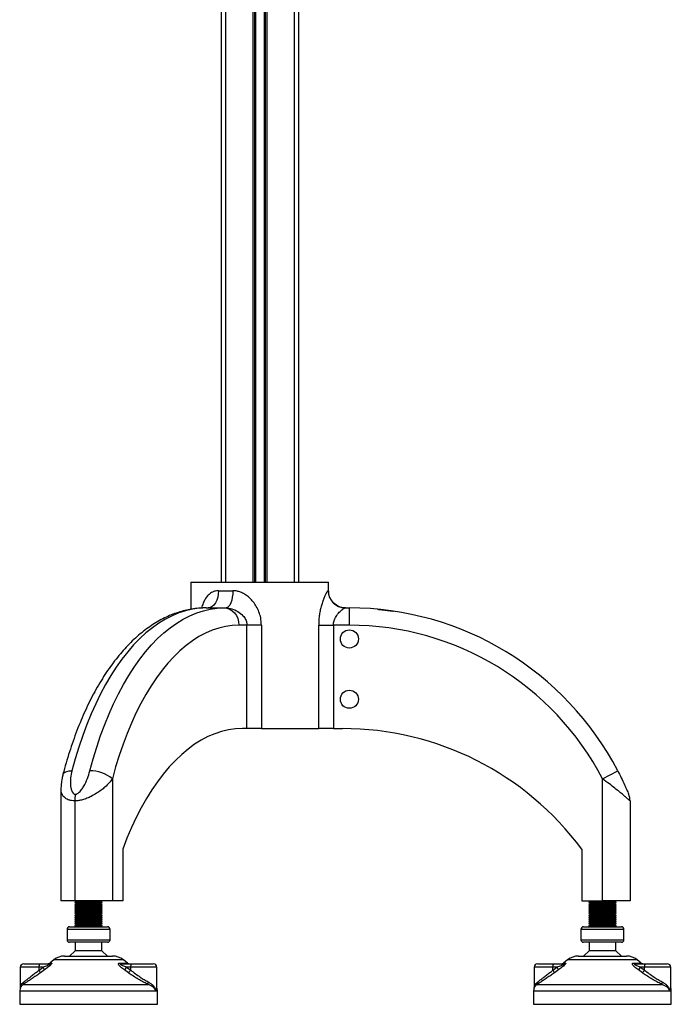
# Model space of a CAD drawing. Header units: millimetres. Extents: x 0 to 420, y 0 to 297.
# Tile 21 of 26: x 272 to 291, y 193 to 222. Entities that reach past the tile are written whole.
import ezdxf

# ---------------------------------------------------------------- set-up
doc = ezdxf.new("R2010")
doc.units = ezdxf.units.MM

msp = doc.modelspace()

# ---------------------------------------------------------------- linework, layer by layer
at = {"color": 7, "linetype": 'Continuous', "lineweight": 25}
for p, q in [((278.27843, 232.94479), (278.27843, 205.19479)), ((279.07093, 232.94479), (279.07093, 205.19479)), ((279.12513, 232.94479), (279.12513, 205.19479)), ((279.15383, 232.94479), (279.15383, 205.19479)), ((279.40302, 232.94479), (279.40302, 205.19479)), ((279.43173, 232.94479), (279.43173, 205.19479)), ((279.48593, 232.94479), (279.48593, 205.19479)), ((280.27843, 232.94479), (280.27843, 205.19479)), ((278.15343, 229.60789), (278.15343, 205.19479)), ((280.40343, 229.60789), (280.40343, 205.19479)), ((277.27843, 205.19479), (277.27843, 204.40513)), ((277.27843, 205.19479), (281.27452, 205.19479)), ((281.27452, 204.94479), (281.27452, 205.19479)), ((278.07781, 204.94479), (278.4935, 204.94479)), ((281.26398, 204.94479), (281.27452, 204.94479)), ((277.71862, 204.44479), (278.23824, 204.44479)), ((278.23824, 204.44479), (278.29727, 204.44479)), ((281.76036, 204.44479), (281.87843, 204.44479)), ((281.87843, 203.94479), (281.87843, 204.44479)), ((278.90354, 203.94479), (278.67125, 203.94479)), ((278.90354, 200.94479), (278.90354, 203.94479)), ((279.32493, 203.94479), (278.90354, 203.94479)), ((279.32493, 203.94479), (279.32493, 200.94479)), ((280.98676, 200.94479), (280.98676, 203.94479)), ((280.98676, 203.94479), (281.41384, 203.94479)), ((281.41384, 203.94479), (281.41384, 200.94479)), ((281.87843, 203.94479), (281.41384, 203.94479)), ((278.90354, 200.94479), (278.77125, 200.94479)), ((279.32493, 200.94479), (278.90354, 200.94479)), ((279.32493, 200.94479), (280.98676, 200.94479)), ((281.41384, 200.94479), (280.98676, 200.94479)), ((281.41384, 200.94479), (281.67843, 200.94479)), ((289.22843, 199.48721), (289.67182, 199.7183)), ((274.99625, 199.48721), (274.99625, 195.94479)), ((289.22843, 195.94479), (289.22843, 199.48721)), ((273.50343, 199.18556), (273.50343, 195.94479)), ((273.90343, 198.84625), (273.90343, 195.94479)), ((290.02843, 198.84625), (290.02843, 195.94479)), ((275.29625, 197.44479), (275.29625, 195.94479)), ((288.62843, 197.44479), (288.62843, 195.94479)), ((273.90343, 195.94479), (273.50343, 195.94479)), ((273.90343, 195.94479), (273.97212, 195.91979)), ((274.99625, 195.94479), (273.90343, 195.94479)), ((273.97212, 195.91979), (273.90343, 195.89479)), ((273.90343, 195.89479), (273.90343, 195.88479)), ((273.90343, 195.89479), (274.23754, 195.89479)), ((273.90343, 195.88479), (273.97212, 195.85979)), ((273.90343, 195.88479), (274.23754, 195.88479)), ((273.97212, 195.85979), (273.90343, 195.83479)), ((273.90343, 195.83479), (273.90343, 195.82479)), ((273.90343, 195.83479), (274.23754, 195.83479)), ((273.90343, 195.82479), (273.97212, 195.79979)), ((273.90343, 195.82479), (274.23754, 195.82479)), ((273.97212, 195.79979), (273.90343, 195.77479)), ((273.90343, 195.77479), (273.90343, 195.76479)), ((273.90343, 195.77479), (274.23754, 195.77479)), ((273.90343, 195.76479), (273.97212, 195.73979)), ((273.90343, 195.76479), (274.23754, 195.76479)), ((273.97212, 195.73979), (273.90343, 195.71479)), ((273.90343, 195.71479), (273.90343, 195.70479)), ((273.90343, 195.71479), (274.23754, 195.71479)), ((273.90343, 195.70479), (273.97212, 195.67979)), ((273.90343, 195.70479), (274.23754, 195.70479)), ((273.97212, 195.91979), (274.24886, 195.91979)), ((273.97212, 195.85979), (274.24886, 195.85979)), ((273.97212, 195.79979), (274.24886, 195.79979)), ((273.97212, 195.73979), (274.24886, 195.73979)), ((274.23754, 195.89479), (274.70343, 195.89479)), ((274.23754, 195.88479), (274.70343, 195.88479)), ((274.23754, 195.83479), (274.70343, 195.83479)), ((274.23754, 195.82479), (274.70343, 195.82479)), ((274.23754, 195.77479), (274.70343, 195.77479)), ((274.23754, 195.76479), (274.70343, 195.76479)), ((274.23754, 195.71479), (274.70343, 195.71479)), ((274.23754, 195.70479), (274.70343, 195.70479)), ((274.24886, 195.91979), (274.63474, 195.91979)), ((274.24886, 195.85979), (274.63474, 195.85979)), ((274.24886, 195.79979), (274.63474, 195.79979)), ((274.24886, 195.73979), (274.63474, 195.73979)), ((274.63474, 195.91979), (274.70343, 195.94479)), ((274.70343, 195.89479), (274.63474, 195.91979)), ((274.63474, 195.85979), (274.70343, 195.88479)), ((274.70343, 195.83479), (274.63474, 195.85979)), ((274.63474, 195.79979), (274.70343, 195.82479)), ((274.70343, 195.77479), (274.63474, 195.79979)), ((274.63474, 195.73979), (274.70343, 195.76479)), ((274.70343, 195.71479), (274.63474, 195.73979)), ((274.63474, 195.67979), (274.70343, 195.70479)), ((274.70343, 195.88479), (274.70343, 195.89479)), ((274.70343, 195.82479), (274.70343, 195.83479)), ((274.70343, 195.76479), (274.70343, 195.77479)), ((274.70343, 195.70479), (274.70343, 195.71479)), ((275.29625, 195.94479), (274.99625, 195.94479)), ((288.62843, 195.94479), (289.22843, 195.94479)), ((288.82843, 195.94479), (288.89712, 195.91979)), ((288.89712, 195.91979), (288.82843, 195.89479)), ((288.82843, 195.89479), (288.82843, 195.88479)), ((288.82843, 195.89479), (289.16254, 195.89479)), ((288.82843, 195.88479), (288.89712, 195.85979)), ((288.82843, 195.88479), (289.16254, 195.88479)), ((288.89712, 195.85979), (288.82843, 195.83479)), ((288.82843, 195.83479), (288.82843, 195.82479)), ((288.82843, 195.83479), (289.16254, 195.83479)), ((288.82843, 195.82479), (288.89712, 195.79979)), ((288.82843, 195.82479), (289.16254, 195.82479)), ((288.89712, 195.79979), (288.82843, 195.77479)), ((288.82843, 195.77479), (288.82843, 195.76479)), ((288.82843, 195.77479), (289.16254, 195.77479)), ((288.82843, 195.76479), (288.89712, 195.73979)), ((288.82843, 195.76479), (289.16254, 195.76479)), ((288.89712, 195.73979), (288.82843, 195.71479)), ((288.82843, 195.71479), (288.82843, 195.70479)), ((288.82843, 195.71479), (289.16254, 195.71479)), ((288.82843, 195.70479), (288.89712, 195.67979)), ((288.82843, 195.70479), (289.16254, 195.70479)), ((288.89712, 195.91979), (289.17386, 195.91979)), ((288.89712, 195.85979), (289.17386, 195.85979)), ((288.89712, 195.79979), (289.17386, 195.79979)), ((288.89712, 195.73979), (289.17386, 195.73979)), ((289.16254, 195.89479), (289.62843, 195.89479)), ((289.16254, 195.88479), (289.62843, 195.88479)), ((289.16254, 195.83479), (289.62843, 195.83479)), ((289.16254, 195.82479), (289.62843, 195.82479)), ((289.16254, 195.77479), (289.62843, 195.77479)), ((289.16254, 195.76479), (289.62843, 195.76479)), ((289.16254, 195.71479), (289.62843, 195.71479)), ((289.16254, 195.70479), (289.62843, 195.70479)), ((289.17386, 195.91979), (289.55974, 195.91979)), ((289.17386, 195.85979), (289.55974, 195.85979)), ((289.17386, 195.79979), (289.55974, 195.79979)), ((289.17386, 195.73979), (289.55974, 195.73979)), ((290.02843, 195.94479), (289.22843, 195.94479)), ((289.55974, 195.91979), (289.62843, 195.94479)), ((289.62843, 195.89479), (289.55974, 195.91979)), ((289.55974, 195.85979), (289.62843, 195.88479)), ((289.62843, 195.83479), (289.55974, 195.85979)), ((289.55974, 195.79979), (289.62843, 195.82479)), ((289.62843, 195.77479), (289.55974, 195.79979)), ((289.55974, 195.73979), (289.62843, 195.76479)), ((289.62843, 195.71479), (289.55974, 195.73979)), ((289.55974, 195.67979), (289.62843, 195.70479)), ((289.62843, 195.88479), (289.62843, 195.89479)), ((289.62843, 195.82479), (289.62843, 195.83479)), ((289.62843, 195.76479), (289.62843, 195.77479)), ((289.62843, 195.70479), (289.62843, 195.71479)), ((273.97212, 195.67979), (273.90343, 195.65479)), ((273.90343, 195.65479), (273.90343, 195.64479)), ((273.90343, 195.65479), (274.23754, 195.65479)), ((273.90343, 195.64479), (273.97212, 195.61979)), ((273.90343, 195.64479), (274.23754, 195.64479)), ((273.97212, 195.61979), (273.90343, 195.59479)), ((273.90343, 195.59479), (273.90343, 195.58479)), ((273.90343, 195.59479), (274.23754, 195.59479)), ((273.90343, 195.58479), (273.97212, 195.55979)), ((273.90343, 195.58479), (274.23754, 195.58479)), ((273.97212, 195.55979), (273.90343, 195.53479)), ((273.90343, 195.53479), (273.90343, 195.52479)), ((273.90343, 195.53479), (274.23754, 195.53479)), ((273.90343, 195.52479), (273.97212, 195.49979)), ((273.90343, 195.52479), (274.23754, 195.52479)), ((273.97212, 195.49979), (273.90343, 195.47479)), ((273.90343, 195.47479), (273.90343, 195.46479)), ((273.90343, 195.47479), (274.23754, 195.47479)), ((273.90343, 195.46479), (273.97212, 195.43979)), ((273.90343, 195.46479), (274.23754, 195.46479)), ((273.97212, 195.43979), (273.90343, 195.41479)), ((273.90343, 195.41479), (273.90343, 195.40479)), ((273.90343, 195.41479), (274.23754, 195.41479)), ((273.90343, 195.40479), (273.97212, 195.37979)), ((273.90343, 195.40479), (274.23754, 195.40479)), ((273.97212, 195.67979), (274.24886, 195.67979)), ((273.97212, 195.61979), (274.24886, 195.61979)), ((273.97212, 195.55979), (274.24886, 195.55979)), ((273.97212, 195.49979), (274.24886, 195.49979)), ((273.97212, 195.43979), (274.24886, 195.43979)), ((274.23754, 195.65479), (274.70343, 195.65479)), ((274.23754, 195.64479), (274.70343, 195.64479)), ((274.23754, 195.59479), (274.70343, 195.59479)), ((274.23754, 195.58479), (274.70343, 195.58479)), ((274.23754, 195.53479), (274.70343, 195.53479)), ((274.23754, 195.52479), (274.70343, 195.52479)), ((274.23754, 195.47479), (274.70343, 195.47479)), ((274.23754, 195.46479), (274.70343, 195.46479)), ((274.23754, 195.41479), (274.70343, 195.41479)), ((274.23754, 195.40479), (274.70343, 195.40479)), ((274.24886, 195.67979), (274.63474, 195.67979)), ((274.24886, 195.61979), (274.63474, 195.61979)), ((274.24886, 195.55979), (274.63474, 195.55979)), ((274.24886, 195.49979), (274.63474, 195.49979)), ((274.24886, 195.43979), (274.63474, 195.43979)), ((274.70343, 195.65479), (274.63474, 195.67979)), ((274.63474, 195.61979), (274.70343, 195.64479)), ((274.70343, 195.59479), (274.63474, 195.61979)), ((274.63474, 195.55979), (274.70343, 195.58479)), ((274.70343, 195.53479), (274.63474, 195.55979)), ((274.63474, 195.49979), (274.70343, 195.52479)), ((274.70343, 195.47479), (274.63474, 195.49979)), ((274.63474, 195.43979), (274.70343, 195.46479)), ((274.70343, 195.41479), (274.63474, 195.43979)), ((274.63474, 195.37979), (274.70343, 195.40479)), ((274.70343, 195.64479), (274.70343, 195.65479)), ((274.70343, 195.58479), (274.70343, 195.59479)), ((274.70343, 195.52479), (274.70343, 195.53479)), ((274.70343, 195.46479), (274.70343, 195.47479)), ((274.70343, 195.40479), (274.70343, 195.41479)), ((288.89712, 195.67979), (288.82843, 195.65479)), ((288.82843, 195.65479), (288.82843, 195.64479)), ((288.82843, 195.65479), (289.16254, 195.65479)), ((288.82843, 195.64479), (288.89712, 195.61979)), ((288.82843, 195.64479), (289.16254, 195.64479)), ((288.89712, 195.61979), (288.82843, 195.59479)), ((288.82843, 195.59479), (288.82843, 195.58479)), ((288.82843, 195.59479), (289.16254, 195.59479)), ((288.82843, 195.58479), (288.89712, 195.55979)), ((288.82843, 195.58479), (289.16254, 195.58479)), ((288.89712, 195.55979), (288.82843, 195.53479)), ((288.82843, 195.53479), (288.82843, 195.52479)), ((288.82843, 195.53479), (289.16254, 195.53479)), ((288.82843, 195.52479), (288.89712, 195.49979)), ((288.82843, 195.52479), (289.16254, 195.52479)), ((288.89712, 195.49979), (288.82843, 195.47479)), ((288.82843, 195.47479), (288.82843, 195.46479)), ((288.82843, 195.47479), (289.16254, 195.47479)), ((288.82843, 195.46479), (288.89712, 195.43979)), ((288.82843, 195.46479), (289.16254, 195.46479)), ((288.89712, 195.43979), (288.82843, 195.41479)), ((288.82843, 195.41479), (288.82843, 195.40479)), ((288.82843, 195.41479), (289.16254, 195.41479)), ((288.82843, 195.40479), (288.89712, 195.37979)), ((288.82843, 195.40479), (289.16254, 195.40479)), ((288.89712, 195.67979), (289.17386, 195.67979)), ((288.89712, 195.61979), (289.17386, 195.61979)), ((288.89712, 195.55979), (289.17386, 195.55979)), ((288.89712, 195.49979), (289.17386, 195.49979)), ((288.89712, 195.43979), (289.17386, 195.43979)), ((289.16254, 195.65479), (289.62843, 195.65479)), ((289.16254, 195.64479), (289.62843, 195.64479)), ((289.16254, 195.59479), (289.62843, 195.59479)), ((289.16254, 195.58479), (289.62843, 195.58479)), ((289.16254, 195.53479), (289.62843, 195.53479)), ((289.16254, 195.52479), (289.62843, 195.52479)), ((289.16254, 195.47479), (289.62843, 195.47479)), ((289.16254, 195.46479), (289.62843, 195.46479)), ((289.16254, 195.41479), (289.62843, 195.41479)), ((289.16254, 195.40479), (289.62843, 195.40479)), ((289.17386, 195.67979), (289.55974, 195.67979)), ((289.17386, 195.61979), (289.55974, 195.61979)), ((289.17386, 195.55979), (289.55974, 195.55979)), ((289.17386, 195.49979), (289.55974, 195.49979)), ((289.17386, 195.43979), (289.55974, 195.43979)), ((289.62843, 195.65479), (289.55974, 195.67979)), ((289.55974, 195.61979), (289.62843, 195.64479)), ((289.62843, 195.59479), (289.55974, 195.61979)), ((289.55974, 195.55979), (289.62843, 195.58479)), ((289.62843, 195.53479), (289.55974, 195.55979)), ((289.55974, 195.49979), (289.62843, 195.52479)), ((289.62843, 195.47479), (289.55974, 195.49979)), ((289.55974, 195.43979), (289.62843, 195.46479)), ((289.62843, 195.41479), (289.55974, 195.43979)), ((289.55974, 195.37979), (289.62843, 195.40479)), ((289.62843, 195.64479), (289.62843, 195.65479)), ((289.62843, 195.58479), (289.62843, 195.59479)), ((289.62843, 195.52479), (289.62843, 195.53479)), ((289.62843, 195.46479), (289.62843, 195.47479)), ((289.62843, 195.40479), (289.62843, 195.41479)), ((273.67843, 195.11979), (273.67843, 194.81979)), ((274.20048, 195.11979), (273.67843, 195.11979)), ((273.75343, 195.19479), (274.21284, 195.19479)), ((273.97212, 195.37979), (273.90343, 195.35479)), ((273.90343, 195.35479), (273.90343, 195.34479)), ((273.90343, 195.35479), (274.23754, 195.35479)), ((273.90343, 195.34479), (273.97212, 195.31979)), ((273.90343, 195.34479), (274.23754, 195.34479)), ((273.97212, 195.31979), (273.90343, 195.29479)), ((273.90343, 195.29479), (273.90343, 195.28479)), ((273.90343, 195.29479), (274.23754, 195.29479)), ((273.90343, 195.28479), (273.97212, 195.25979)), ((273.90343, 195.28479), (274.23754, 195.28479)), ((273.97212, 195.25979), (273.90343, 195.23479)), ((273.90343, 195.23479), (273.90343, 195.19479)), ((273.90343, 195.23479), (274.23754, 195.23479)), ((273.97212, 195.37979), (274.24886, 195.37979)), ((273.97212, 195.31979), (274.24886, 195.31979)), ((273.97212, 195.25979), (274.24886, 195.25979)), ((274.92843, 195.11979), (274.20048, 195.11979)), ((274.21284, 195.19479), (274.85343, 195.19479)), ((274.23754, 195.35479), (274.70343, 195.35479)), ((274.23754, 195.34479), (274.70343, 195.34479)), ((274.23754, 195.29479), (274.70343, 195.29479)), ((274.23754, 195.28479), (274.70343, 195.28479)), ((274.23754, 195.23479), (274.70343, 195.23479)), ((274.24886, 195.37979), (274.63474, 195.37979)), ((274.24886, 195.31979), (274.63474, 195.31979)), ((274.24886, 195.25979), (274.63474, 195.25979)), ((274.70343, 195.35479), (274.63474, 195.37979)), ((274.63474, 195.31979), (274.70343, 195.34479)), ((274.70343, 195.29479), (274.63474, 195.31979)), ((274.63474, 195.25979), (274.70343, 195.28479)), ((274.70343, 195.23479), (274.63474, 195.25979)), ((274.70343, 195.34479), (274.70343, 195.35479)), ((274.70343, 195.28479), (274.70343, 195.29479)), ((274.70343, 195.19479), (274.70343, 195.23479)), ((274.92843, 194.81979), (274.92843, 195.11979)), ((288.60343, 195.11979), (288.60343, 194.81979)), ((289.12548, 195.11979), (288.60343, 195.11979)), ((288.67843, 195.19479), (289.13784, 195.19479)), ((288.89712, 195.37979), (288.82843, 195.35479)), ((288.82843, 195.35479), (288.82843, 195.34479)), ((288.82843, 195.35479), (289.16254, 195.35479)), ((288.82843, 195.34479), (288.89712, 195.31979)), ((288.82843, 195.34479), (289.16254, 195.34479)), ((288.89712, 195.31979), (288.82843, 195.29479)), ((288.82843, 195.29479), (288.82843, 195.28479)), ((288.82843, 195.29479), (289.16254, 195.29479)), ((288.82843, 195.28479), (288.89712, 195.25979)), ((288.82843, 195.28479), (289.16254, 195.28479)), ((288.89712, 195.25979), (288.82843, 195.23479)), ((288.82843, 195.23479), (288.82843, 195.19479)), ((288.82843, 195.23479), (289.16254, 195.23479)), ((288.89712, 195.37979), (289.17386, 195.37979)), ((288.89712, 195.31979), (289.17386, 195.31979)), ((288.89712, 195.25979), (289.17386, 195.25979)), ((289.85343, 195.11979), (289.12548, 195.11979)), ((289.13784, 195.19479), (289.77843, 195.19479)), ((289.16254, 195.35479), (289.62843, 195.35479)), ((289.16254, 195.34479), (289.62843, 195.34479)), ((289.16254, 195.29479), (289.62843, 195.29479)), ((289.16254, 195.28479), (289.62843, 195.28479)), ((289.16254, 195.23479), (289.62843, 195.23479)), ((289.17386, 195.37979), (289.55974, 195.37979)), ((289.17386, 195.31979), (289.55974, 195.31979)), ((289.17386, 195.25979), (289.55974, 195.25979)), ((289.62843, 195.35479), (289.55974, 195.37979)), ((289.55974, 195.31979), (289.62843, 195.34479)), ((289.62843, 195.29479), (289.55974, 195.31979)), ((289.55974, 195.25979), (289.62843, 195.28479)), ((289.62843, 195.23479), (289.55974, 195.25979)), ((289.62843, 195.34479), (289.62843, 195.35479)), ((289.62843, 195.28479), (289.62843, 195.29479)), ((289.62843, 195.19479), (289.62843, 195.23479)), ((289.85343, 194.81979), (289.85343, 195.11979)), ((273.67843, 194.81979), (274.92843, 194.81979)), ((274.85343, 194.74479), (273.75343, 194.74479)), ((273.91593, 194.74479), (273.91593, 194.49479)), ((274.69093, 194.49479), (274.69093, 194.74479)), ((288.60343, 194.81979), (289.85343, 194.81979)), ((289.77843, 194.74479), (288.67843, 194.74479)), ((288.84093, 194.74479), (288.84093, 194.49479)), ((289.61593, 194.49479), (289.61593, 194.74479)), ((273.60382, 194.34479), (274.18819, 194.34479)), ((273.91593, 194.49479), (273.75343, 194.34479)), ((274.69093, 194.49479), (273.91593, 194.49479)), ((274.18819, 194.34479), (275.00304, 194.34479)), ((274.85343, 194.34479), (274.69093, 194.49479)), ((288.52882, 194.34479), (289.11319, 194.34479)), ((288.84093, 194.49479), (288.67843, 194.34479)), ((289.61593, 194.49479), (288.84093, 194.49479)), ((289.11319, 194.34479), (289.92804, 194.34479)), ((289.77843, 194.34479), (289.61593, 194.49479)), ((272.32187, 194.01979), (272.32187, 193.41887)), ((272.8648, 194.01979), (272.32187, 194.01979)), ((272.42187, 194.11979), (272.88128, 194.11979)), ((272.8648, 193.93738), (272.98235, 194.01979)), ((272.98235, 194.01979), (272.8648, 194.01979)), ((272.8648, 193.93738), (272.8648, 194.01979)), ((272.88128, 194.11979), (273.1705, 194.11979)), ((273.29147, 194.23523), (273.17457, 194.14171)), ((273.17457, 194.14171), (273.22991, 194.14171)), ((274.13675, 194.23523), (273.29147, 194.23523)), ((275.31539, 194.23523), (274.13675, 194.23523)), ((275.20527, 194.14171), (275.43229, 194.14171)), ((275.25517, 194.11979), (275.5444, 194.11979)), ((275.43229, 194.14171), (275.31539, 194.23523)), ((275.41038, 194.01979), (275.52793, 193.93738)), ((275.52793, 194.01979), (275.41038, 194.01979)), ((275.52793, 193.93738), (275.52793, 194.01979)), ((276.28499, 194.01979), (275.52793, 194.01979)), ((275.5444, 194.11979), (276.18499, 194.11979)), ((276.28499, 193.39203), (276.28499, 194.01979)), ((287.24687, 194.01979), (287.24687, 193.41887)), ((287.7898, 194.01979), (287.24687, 194.01979)), ((287.34687, 194.11979), (287.80628, 194.11979)), ((287.7898, 193.93738), (287.90735, 194.01979)), ((287.90735, 194.01979), (287.7898, 194.01979)), ((287.7898, 193.93738), (287.7898, 194.01979)), ((287.80628, 194.11979), (288.0955, 194.11979)), ((288.21647, 194.23523), (288.09957, 194.14171)), ((288.09957, 194.14171), (288.15491, 194.14171)), ((289.06175, 194.23523), (288.21647, 194.23523)), ((290.24039, 194.23523), (289.06175, 194.23523)), ((290.13027, 194.14171), (290.35729, 194.14171)), ((290.18017, 194.11979), (290.4694, 194.11979)), ((290.35729, 194.14171), (290.24039, 194.23523)), ((290.33538, 194.01979), (290.45293, 193.93738)), ((290.45293, 194.01979), (290.33538, 194.01979)), ((290.45293, 193.93738), (290.45293, 194.01979)), ((291.20999, 194.01979), (290.45293, 194.01979)), ((290.4694, 194.11979), (291.10999, 194.11979)), ((291.20999, 193.39203), (291.20999, 194.01979)), ((273.02385, 193.94171), (272.90719, 193.85929)), ((275.46259, 193.85929), (275.34664, 193.94171)), ((287.94885, 193.94171), (287.83219, 193.85929)), ((290.38759, 193.85929), (290.27164, 193.94171)), ((272.40592, 193.51985), (276.03901, 193.51985)), ((287.33092, 193.51985), (290.96401, 193.51985)), ((272.30343, 193.32464), (272.30343, 192.94479)), ((276.27611, 193.32464), (272.30343, 193.32464)), ((276.30343, 193.32464), (276.27611, 193.32464)), ((276.30343, 192.94479), (276.30343, 193.32464)), ((287.22843, 193.32464), (287.22843, 192.94479)), ((291.20111, 193.32464), (287.22843, 193.32464)), ((291.22843, 193.32464), (291.20111, 193.32464)), ((291.22843, 192.94479), (291.22843, 193.32464)), ((272.30343, 192.94479), (273.974, 192.94479)), ((273.974, 192.94479), (276.30343, 192.94479)), ((287.22843, 192.94479), (288.899, 192.94479)), ((288.899, 192.94479), (291.22843, 192.94479))]:
    msp.add_line(p, q, dxfattribs=at)
at = {"color": 7, "linetype": 'Continuous', "lineweight": 25, "flags": 128}
for points in [[(278.07781, 204.94479), (278.07204, 204.84725), (278.05496, 204.75345), (278.02722, 204.66701), (277.9899, 204.59124), (277.94441, 204.52906), (277.89252, 204.48285), (277.83621, 204.4544), (277.77765, 204.44479)], [(278.4935, 204.94479), (278.48973, 204.84725), (278.47856, 204.75345), (278.46043, 204.66701), (278.43603, 204.59124), (278.40629, 204.52906), (278.37236, 204.48285), (278.33555, 204.4544), (278.29727, 204.44479)], [(277.71862, 204.44479), (277.51906, 204.43572), (277.31991, 204.40854), (277.12158, 204.36329), (276.92448, 204.30008), (276.72903, 204.21903), (276.53561, 204.12031), (276.34464, 204.00413), (276.1565, 203.87072), (275.97159, 203.72035), (275.79028, 203.55335), (275.61295, 203.37005), (275.43996, 203.17083), (275.27168, 202.95611), (275.10845, 202.72632), (274.9506, 202.48195), (274.79846, 202.22349), (274.65235, 201.95147), (274.51257, 201.66647), (274.37941, 201.36906), (274.25313, 201.05987), (274.13401, 200.73952), (274.02228, 200.40869), (273.91818, 200.06805), (273.82193, 199.7183)], [(274.34154, 199.7183), (274.4378, 200.06805), (274.5419, 200.40869), (274.65362, 200.73952), (274.77275, 201.05987), (274.89902, 201.36906), (275.03219, 201.66647), (275.17197, 201.95147), (275.31808, 202.22349), (275.47021, 202.48195), (275.62806, 202.72632), (275.79129, 202.95611), (275.95958, 203.17083), (276.13256, 203.37005), (276.30989, 203.55335), (276.4912, 203.72035), (276.67612, 203.87072), (276.86425, 204.00413), (277.05523, 204.12031), (277.24864, 204.21903), (277.4441, 204.30008), (277.6412, 204.36329), (277.83952, 204.40854), (278.03867, 204.43572), (278.23824, 204.44479)], [(278.23824, 204.44479), (278.32271, 204.43518), (278.40394, 204.40673), (278.47881, 204.36053), (278.54442, 204.29835), (278.59827, 204.22258), (278.63829, 204.13613), (278.66293, 204.04234), (278.67125, 203.94479)], [(278.67125, 203.94479), (278.47486, 203.93548), (278.27892, 203.90757), (278.08386, 203.86111), (277.89011, 203.79623), (277.69813, 203.71305), (277.50832, 203.61177), (277.32114, 203.49261), (277.13698, 203.35585), (276.95627, 203.20179), (276.77942, 203.03077), (276.60682, 202.84319), (276.43885, 202.63946), (276.2759, 202.42003), (276.11833, 202.18541), (275.9665, 201.93612), (275.82075, 201.67272), (275.6814, 201.39581), (275.54877, 201.10599), (275.42316, 200.80393), (275.30484, 200.49031), (275.19409, 200.16582), (275.09115, 199.83121), (274.99625, 199.48721)], [(278.77125, 200.94479), (278.56954, 200.93538), (278.36828, 200.90717), (278.16789, 200.86021), (277.96881, 200.79461), (277.77148, 200.71052), (277.57632, 200.60812), (277.38377, 200.48762), (277.19423, 200.3493), (277.00813, 200.19344), (276.82586, 200.0204), (276.64783, 199.83055), (276.47441, 199.6243), (276.306, 199.40209), (276.14295, 199.16443), (275.98561, 198.91181), (275.83434, 198.64479), (275.68946, 198.36396), (275.55129, 198.06991), (275.42012, 197.7633), (275.29625, 197.44479)], [(273.55981, 199.61343), (273.56042, 199.6156), (273.58067, 199.65062), (273.61872, 199.67936), (273.67309, 199.70071), (273.74171, 199.71386), (273.82193, 199.7183)]]:
    msp.add_lwpolyline(points, dxfattribs=at)
at = {"color": 7, "linetype": 'Continuous', "lineweight": 25}
for centre in [(281.87843, 203.54479), (281.87843, 201.79479)]:
    msp.add_circle(centre, 0.2625, dxfattribs=at)
for centre, radius, start, end in [((281.76218, 204.94299), 0.4982, 179.792991, 269.791484), ((281.87843, 195.65638), 8.78841, 27.52856, 90), ((281.87843, 195.65638), 8.28841, 27.52856, 90), ((281.67843, 192.29444), 8.65036, 36.540612, 90), ((274.35263, 198.70674), 1.01162, 50.488703, 90.627804), ((274.85227, 198.84848), 0.94884, 168.436452, 180.134599), ((289.52843, 198.84625), 0.5, 0, 22.634943), ((273.75343, 195.11979), 0.075, 90, 180), ((274.85343, 195.11979), 0.075, 0, 90), ((288.67843, 195.11979), 0.075, 90, 180), ((289.77843, 195.11979), 0.075, 0, 90), ((273.75343, 194.81979), 0.075, 180, 270), ((274.85343, 194.81979), 0.075, 270, 0), ((288.67843, 194.81979), 0.075, 180, 270), ((289.77843, 194.81979), 0.075, 270, 0), ((273.60382, 193.84479), 0.5, 90, 128.659808), ((275.00304, 193.84479), 0.5, 51.340192, 90), ((288.52882, 193.84479), 0.5, 90, 128.659808), ((289.92804, 193.84479), 0.5, 51.340192, 90), ((272.42187, 194.01979), 0.1, 90, 180), ((273.02894, 194.04411), 0.16593, 152.864471, 188.428903), ((272.76475, 193.85407), 0.27352, 18.686377, 37.291571), ((273.1121, 194.21979), 0.1, 270, 308.659808), ((273.17022, 194.21204), 0.09225, 270.175893, 310.318428), ((275.25645, 194.19048), 0.0707, 223.622482, 268.966555), ((275.05722, 194.24299), 0.41778, 313.850155, 327.707376), ((275.49476, 194.21979), 0.1, 231.340192, 270), ((275.69206, 194.04411), 0.16593, 152.864471, 188.428903), ((276.18499, 194.01979), 0.1, 0, 90), ((287.34687, 194.01979), 0.1, 90, 180), ((287.95394, 194.04411), 0.16593, 152.864471, 188.428903), ((287.68975, 193.85407), 0.27352, 18.686377, 37.291571), ((288.0371, 194.21979), 0.1, 270, 308.659808), ((288.09522, 194.21204), 0.09225, 270.175893, 310.318428), ((290.18145, 194.19048), 0.0707, 223.622482, 268.966555), ((289.98222, 194.24299), 0.41778, 313.850155, 327.707376), ((290.41976, 194.21979), 0.1, 231.340192, 270), ((290.61706, 194.04411), 0.16593, 152.864471, 188.428903), ((291.10999, 194.01979), 0.1, 0, 90), ((272.65731, 193.7742), 0.26397, 18.805952, 38.183194), ((275.18247, 194.16005), 0.411, 312.965128, 327.195387), ((287.58231, 193.7742), 0.26397, 18.805952, 38.183194), ((290.10747, 194.16005), 0.411, 312.965128, 327.195387), ((272.55343, 193.32464), 0.25, 148.128367, 180), ((272.34934, 193.5775), 0.08077, 314.46255, 14.659332), ((276.12355, 193.56398), 0.09536, 159.13993, 207.565094), ((276.05343, 193.32464), 0.25, 0, 22.143105), ((287.47843, 193.32464), 0.25, 148.128367, 180), ((287.27434, 193.5775), 0.08077, 314.46255, 14.659332), ((291.04855, 193.56398), 0.09536, 159.13993, 207.565094), ((290.97843, 193.32464), 0.25, 0, 22.143105)]:
    msp.add_arc(centre, radius, start, end, dxfattribs=at)
for points, knots in [([(278.07781, 204.94479), (278.047, 204.94274), (277.98429, 204.93856), (277.89095, 204.90288), (277.80018, 204.84027), (277.7201, 204.7491), (277.65596, 204.63911), (277.61208, 204.53611), (277.59329, 204.4659), (277.58661, 204.4409)], [0, 0, 0, 0, 0.12556773, 0.25557488, 0.4182603, 0.58750099, 0.74679646, 0.90984505, 1, 1, 1, 1]), ([(279.32493, 203.94479), (279.32069, 204.01744), (279.31304, 204.14844), (279.25737, 204.33209), (279.18362, 204.48706), (279.08859, 204.62518), (278.98314, 204.73734), (278.86654, 204.82801), (278.75368, 204.88966), (278.64301, 204.92793), (278.55871, 204.94314), (278.50888, 204.9444), (278.4935, 204.94479)], [0, 0, 0, 0, 0.150301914, 0.271018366, 0.395012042, 0.504813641, 0.617394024, 0.713656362, 0.812767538, 0.888074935, 0.965461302, 1, 1, 1, 1]), ([(281.26398, 204.94479), (281.25863, 204.94274), (281.24774, 204.93856), (281.22118, 204.90287), (281.18614, 204.84029), (281.14484, 204.74902), (281.10335, 204.63937), (281.06555, 204.51859), (281.03282, 204.38705), (281.00747, 204.24733), (280.99014, 204.09874), (280.98789, 203.99646), (280.98676, 203.94479)], [0, 0, 0, 0, 0.08077052, 0.16439668, 0.26904289, 0.37790573, 0.48037138, 0.5852512, 0.6857845, 0.78819455, 0.89301676, 1, 1, 1, 1]), ([(281.7753, 204.44479), (281.76315, 204.44507), (281.69493, 204.44663), (281.57162, 204.47774), (281.44563, 204.55985), (281.34871, 204.67152), (281.28634, 204.79753), (281.27818, 204.89919), (281.27452, 204.94479)], [0, 0, 0, 0, 0.04654967, 0.26146719, 0.47645641, 0.61150819, 0.8257129, 1, 1, 1, 1]), ([(277.71862, 204.44479), (277.67924, 204.44425), (277.57268, 204.44278), (277.39919, 204.42742), (277.19891, 204.39475), (276.9999, 204.34625), (276.80237, 204.28223), (276.60656, 204.20261), (276.41271, 204.10741), (276.22114, 203.99663), (276.03219, 203.87032), (275.84626, 203.72859), (275.6638, 203.57165), (275.48525, 203.39979), (275.31105, 203.2134), (275.14161, 203.0129), (274.97732, 202.7988), (274.8185, 202.57162), (274.66545, 202.33191), (274.51843, 202.08024), (274.37767, 201.81715), (274.24336, 201.54321), (274.11567, 201.25895), (273.99476, 200.96491), (273.88078, 200.66163), (273.77383, 200.34968), (273.67414, 200.02955), (273.60424, 199.78243), (273.56744, 199.64243), (273.55978, 199.6133)], [0, 0, 0, 0, 0.02142108, 0.05795642, 0.09452157, 0.13120762, 0.16809895, 0.20526535, 0.24275759, 0.28060443, 0.31881173, 0.35736385, 0.39622739, 0.43535664, 0.47469968, 0.51420398, 0.55382083, 0.593508, 0.63323098, 0.67295999, 0.71267304, 0.75235798, 0.79200707, 0.83161588, 0.87118253, 0.9107069, 0.95019014, 0.98963429, 1, 1, 1, 1]), ([(278.29727, 204.44479), (278.32524, 204.44342), (278.38225, 204.44061), (278.4995, 204.41205), (278.64479, 204.34631), (278.7804, 204.2378), (278.85539, 204.1309), (278.8949, 204.03741), (278.90011, 203.98154), (278.90354, 203.94479)], [0, 0, 0, 0, 0.09991646, 0.20366506, 0.41699673, 0.64706945, 0.80694781, 0.87301078, 1, 1, 1, 1]), ([(281.41384, 203.94479), (281.41778, 203.98884), (281.42245, 204.04122), (281.45635, 204.13888), (281.51371, 204.24083), (281.59588, 204.33306), (281.66253, 204.39199), (281.71914, 204.43337), (281.7449, 204.44051), (281.76036, 204.44479)], [0, 0, 0, 0, 0.15198182, 0.1807421, 0.37188924, 0.58768861, 0.70321644, 0.8218358, 1, 1, 1, 1]), ([(282.69942, 204.40636), (282.71587, 204.4048), (282.74878, 204.40167), (282.82339, 204.39397), (282.90674, 204.38457), (282.9918, 204.37412), (283.06863, 204.36392), (283.12715, 204.35567), (283.16176, 204.35059), (283.16281, 204.35043), (283.16326, 204.35037)], [0, 0, 0, 0, 0.128503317, 0.256988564, 0.385944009, 0.515633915, 0.645807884, 0.775801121, 0.904837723, 1, 1, 1, 1]), ([(273.82193, 199.7183), (273.80714, 199.65085), (273.77758, 199.516), (273.77418, 199.35043), (273.78784, 199.22511), (273.80977, 199.14149), (273.84241, 199.07931), (273.88265, 199.04412), (273.91046, 199.04034), (273.92268, 199.03868)], [0, 0, 0, 0, 0.26459111, 0.5288945, 0.65139049, 0.77356044, 0.88506117, 0.94946208, 1, 1, 1, 1]), ([(273.92268, 199.03868), (273.93493, 199.04001), (273.94931, 199.04157), (273.97794, 199.0531), (274.01382, 199.07539), (274.06028, 199.1205), (274.11282, 199.18807), (274.18914, 199.31094), (274.27532, 199.49347), (274.31945, 199.64331), (274.34154, 199.7183)], [0, 0, 0, 0, 0.04803079, 0.05640963, 0.11424562, 0.19744063, 0.2811665, 0.41275045, 0.70606187, 1, 1, 1, 1]), ([(289.67182, 199.7183), (289.70632, 199.65085), (289.77528, 199.516), (289.85331, 199.35043), (289.90982, 199.22511), (289.94643, 199.14149), (289.97291, 199.07931), (289.98765, 199.04412), (289.98922, 199.04034), (289.98992, 199.03868)], [0, 0, 0, 0, 0.26459111, 0.5288945, 0.65139049, 0.77356044, 0.88506117, 0.94946208, 1, 1, 1, 1]), ([(273.56085, 199.61301), (273.55143, 199.57611), (273.52804, 199.48447), (273.50994, 199.34243), (273.50097, 199.2366), (273.50333, 199.18692), (273.50336, 199.18619)], [0, 0, 0, 0, 0.26248419, 0.65184549, 0.99486338, 1, 1, 1, 1]), ([(274.99625, 199.48721), (274.96641, 199.44781), (274.90588, 199.3679), (274.79092, 199.25572), (274.66752, 199.15408), (274.53527, 199.06178), (274.39705, 198.98255), (274.25738, 198.91942), (274.13417, 198.87813), (274.01328, 198.85137), (273.94101, 198.848), (273.90343, 198.84625)], [0, 0, 0, 0, 0.14005904, 0.28407457, 0.39619614, 0.51064339, 0.63861476, 0.7328555, 0.83009823, 0.91166555, 1, 1, 1, 1]), ([(290.02843, 198.84625), (290.02683, 198.84769), (290.0234, 198.85078), (289.99026, 198.88046), (289.92714, 198.93617), (289.83341, 199.01668), (289.72098, 199.11039), (289.5861, 199.21878), (289.42004, 199.34738), (289.29679, 199.43732), (289.22843, 199.48721)], [0, 0, 0, 0, 0.07961414, 0.17102031, 0.30387105, 0.42142047, 0.54319465, 0.6810293, 0.8230825, 1, 1, 1, 1]), ([(273.90343, 198.84625), (273.87126, 198.84769), (273.80216, 198.85078), (273.69781, 198.88047), (273.60637, 198.93614), (273.54207, 199.01679), (273.50727, 199.10006), (273.50699, 199.15974), (273.50687, 199.18633)], [0, 0, 0, 0, 0.12418326, 0.2667599, 0.47398235, 0.6573376, 0.84728269, 1, 1, 1, 1]), ([(273.1705, 194.11979), (273.17535, 194.11952), (273.18251, 194.11911), (273.18597, 194.11523), (273.185, 194.11085), (273.18052, 194.10597), (273.16984, 194.09767), (273.14362, 194.08279), (273.07872, 194.05404), (273.02177, 194.0338), (272.98235, 194.01979)], [0, 0, 0, 0, 0.09136525, 0.13518159, 0.17135967, 0.21962148, 0.24640588, 0.35507913, 0.55366458, 1, 1, 1, 1]), ([(273.22991, 194.14171), (273.23347, 194.14098), (273.24065, 194.13953), (273.23798, 194.12593), (273.22275, 194.10394), (273.19127, 194.07106), (273.12844, 194.01715), (273.06785, 193.97254), (273.02776, 193.94444), (273.02385, 193.94171)], [0, 0, 0, 0, 0.10498573, 0.21201023, 0.31190738, 0.43457509, 0.62328767, 0.96332226, 1, 1, 1, 1]), ([(275.34664, 193.94171), (275.30914, 193.96932), (275.25531, 194.00895), (275.20035, 194.06442), (275.17667, 194.09832), (275.17129, 194.12282), (275.17887, 194.13652), (275.19251, 194.14129), (275.20248, 194.14161), (275.20527, 194.14171)], [0, 0, 0, 0, 0.3600266, 0.51681392, 0.67470995, 0.77308011, 0.86977971, 0.96362553, 1, 1, 1, 1]), ([(275.41038, 194.01979), (275.37292, 194.03322), (275.32067, 194.05194), (275.26216, 194.0797), (275.23694, 194.09533), (275.22861, 194.10544), (275.22708, 194.11044), (275.2286, 194.11413), (275.23466, 194.11798), (275.24415, 194.11961), (275.25263, 194.11975), (275.25517, 194.11979)], [0, 0, 0, 0, 0.427819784, 0.59680931, 0.742795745, 0.788738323, 0.818049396, 0.859140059, 0.888917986, 0.966627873, 1, 1, 1, 1]), ([(288.0955, 194.11979), (288.10035, 194.11952), (288.10751, 194.11911), (288.11097, 194.11523), (288.11, 194.11085), (288.10552, 194.10597), (288.09484, 194.09767), (288.06862, 194.08279), (288.00372, 194.05404), (287.94677, 194.0338), (287.90735, 194.01979)], [0, 0, 0, 0, 0.09136525, 0.135181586, 0.171359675, 0.219621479, 0.246405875, 0.355079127, 0.553664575, 1, 1, 1, 1]), ([(288.15491, 194.14171), (288.15847, 194.14098), (288.16565, 194.13953), (288.16298, 194.12593), (288.14775, 194.10394), (288.11627, 194.07106), (288.05344, 194.01715), (287.99285, 193.97254), (287.95276, 193.94444), (287.94885, 193.94171)], [0, 0, 0, 0, 0.10498573, 0.21201023, 0.31190738, 0.43457509, 0.62328767, 0.96332226, 1, 1, 1, 1]), ([(290.27164, 193.94171), (290.23414, 193.96932), (290.18031, 194.00895), (290.12535, 194.06442), (290.10167, 194.09832), (290.09629, 194.12282), (290.10387, 194.13652), (290.11751, 194.14129), (290.12748, 194.14161), (290.13027, 194.14171)], [0, 0, 0, 0, 0.3600266, 0.51681392, 0.67470995, 0.77308011, 0.86977971, 0.96362553, 1, 1, 1, 1]), ([(290.33538, 194.01979), (290.29792, 194.03322), (290.24567, 194.05194), (290.18716, 194.0797), (290.16194, 194.09533), (290.15361, 194.10544), (290.15208, 194.11044), (290.1536, 194.11413), (290.15966, 194.11798), (290.16915, 194.11961), (290.17763, 194.11975), (290.18017, 194.11979)], [0, 0, 0, 0, 0.42781978, 0.59680931, 0.74279575, 0.78873832, 0.8180494, 0.85914006, 0.88891799, 0.96662787, 1, 1, 1, 1]), ([(272.90719, 193.85929), (272.87194, 193.8344), (272.79884, 193.78278), (272.68948, 193.70864), (272.58387, 193.63832), (272.48563, 193.57359), (272.43275, 193.53794), (272.40592, 193.51985)], [0, 0, 0, 0, 0.18733275, 0.38847399, 0.59401699, 0.79401178, 1, 1, 1, 1]), ([(272.42748, 193.59794), (272.4502, 193.61553), (272.49635, 193.65124), (272.58137, 193.71545), (272.67429, 193.78634), (272.7697, 193.86042), (272.83406, 193.9125), (272.8648, 193.93738)], [0, 0, 0, 0, 0.19890398, 0.40393814, 0.60552821, 0.81153111, 1, 1, 1, 1]), ([(276.03901, 193.51985), (275.99877, 193.5396), (275.91669, 193.57988), (275.78238, 193.65353), (275.64578, 193.73523), (275.53926, 193.80491), (275.4792, 193.84751), (275.46259, 193.85929)], [0, 0, 0, 0, 0.22376691, 0.45639837, 0.6809943, 0.91177223, 1, 1, 1, 1]), ([(275.52793, 193.93738), (275.57258, 193.9021), (275.6634, 193.83036), (275.79807, 193.73854), (275.92497, 193.65905), (275.99752, 193.61855), (276.03443, 193.59794)], [0, 0, 0, 0, 0.26823696, 0.54554149, 0.76877371, 1, 1, 1, 1]), ([(287.83219, 193.85929), (287.79694, 193.8344), (287.72384, 193.78278), (287.61448, 193.70864), (287.50887, 193.63832), (287.41063, 193.57359), (287.35775, 193.53794), (287.33092, 193.51985)], [0, 0, 0, 0, 0.18733275, 0.38847399, 0.59401699, 0.79401178, 1, 1, 1, 1]), ([(287.35248, 193.59794), (287.3752, 193.61553), (287.42135, 193.65124), (287.50637, 193.71545), (287.59929, 193.78634), (287.6947, 193.86042), (287.75906, 193.9125), (287.7898, 193.93738)], [0, 0, 0, 0, 0.19890398, 0.40393814, 0.60552821, 0.81153111, 1, 1, 1, 1]), ([(290.96401, 193.51985), (290.92377, 193.5396), (290.84169, 193.57988), (290.70738, 193.65353), (290.57078, 193.73523), (290.46426, 193.80491), (290.4042, 193.84751), (290.38759, 193.85929)], [0, 0, 0, 0, 0.22376691, 0.45639837, 0.6809943, 0.91177223, 1, 1, 1, 1]), ([(290.45293, 193.93738), (290.49758, 193.9021), (290.5884, 193.83036), (290.72307, 193.73854), (290.84997, 193.65905), (290.92252, 193.61855), (290.95943, 193.59794)], [0, 0, 0, 0, 0.26823696, 0.54554149, 0.76877371, 1, 1, 1, 1]), ([(272.32343, 193.41975), (272.32343, 193.41985), (272.32293, 193.44268), (272.33849, 193.48522), (272.3704, 193.54634), (272.4083, 193.58059), (272.42748, 193.59794)], [0, 0, 0, 0, 0.001521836, 0.344112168, 0.667913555, 1, 1, 1, 1]), ([(272.40592, 193.51985), (272.38928, 193.50791), (272.36192, 193.48826), (272.34813, 193.46482), (272.34272, 193.45564)], [0, 0, 0, 0, 0.60808429, 1, 1, 1, 1]), ([(276.03443, 193.59794), (276.06277, 193.58083), (276.11946, 193.54658), (276.18524, 193.48583), (276.2361, 193.42116), (276.26332, 193.3667), (276.27354, 193.33445), (276.27604, 193.3249), (276.27611, 193.32464)], [0, 0, 0, 0, 0.2219943, 0.44418898, 0.67378749, 0.90345001, 0.99731866, 1, 1, 1, 1]), ([(276.27611, 193.32464), (276.27604, 193.32482), (276.2733, 193.33164), (276.26237, 193.3547), (276.23469, 193.39364), (276.18454, 193.43988), (276.1206, 193.48327), (276.0662, 193.50766), (276.03901, 193.51985)], [0, 0, 0, 0, 0.00257002, 0.0961537, 0.32525092, 0.55431033, 0.77721318, 1, 1, 1, 1]), ([(276.28499, 193.40206), (276.2858, 193.3993), (276.29122, 193.38093), (276.28612, 193.3548), (276.27891, 193.33164), (276.27618, 193.32482), (276.27611, 193.32464)], [0, 0, 0, 0, 0.11114355, 0.73883737, 0.99301958, 1, 1, 1, 1]), ([(287.24843, 193.41975), (287.24843, 193.41985), (287.24793, 193.44268), (287.26349, 193.48522), (287.2954, 193.54634), (287.3333, 193.58059), (287.35248, 193.59794)], [0, 0, 0, 0, 0.00152184, 0.34411217, 0.66791355, 1, 1, 1, 1]), ([(287.33092, 193.51985), (287.31428, 193.50791), (287.28692, 193.48826), (287.27313, 193.46482), (287.26772, 193.45564)], [0, 0, 0, 0, 0.60808429, 1, 1, 1, 1]), ([(290.95943, 193.59794), (290.98777, 193.58083), (291.04446, 193.54658), (291.11024, 193.48583), (291.1611, 193.42116), (291.18832, 193.3667), (291.19854, 193.33445), (291.20104, 193.3249), (291.20111, 193.32464)], [0, 0, 0, 0, 0.221994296, 0.444188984, 0.67378749, 0.903450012, 0.997318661, 1, 1, 1, 1]), ([(291.20111, 193.32464), (291.20104, 193.32482), (291.1983, 193.33164), (291.18737, 193.3547), (291.15969, 193.39364), (291.10954, 193.43988), (291.0456, 193.48327), (290.9912, 193.50766), (290.96401, 193.51985)], [0, 0, 0, 0, 0.00257002, 0.0961537, 0.32525092, 0.55431033, 0.77721318, 1, 1, 1, 1]), ([(291.20999, 193.40206), (291.2108, 193.3993), (291.21622, 193.38093), (291.21112, 193.3548), (291.20391, 193.33164), (291.20118, 193.32482), (291.20111, 193.32464)], [0, 0, 0, 0, 0.11114355, 0.73883737, 0.99301958, 1, 1, 1, 1]), ([(276.27611, 193.32464), (276.27618, 193.3249), (276.27866, 193.33445), (276.2839, 193.35709), (276.28323, 193.37915), (276.28284, 193.39203)], [0, 0, 0, 0, 0.0117365, 0.42260938, 1, 1, 1, 1]), ([(291.20111, 193.32464), (291.20118, 193.3249), (291.20366, 193.33445), (291.2089, 193.35709), (291.20823, 193.37915), (291.20784, 193.39203)], [0, 0, 0, 0, 0.0117365, 0.42260938, 1, 1, 1, 1])]:
    msp.add_open_spline(points, degree=3, knots=knots, dxfattribs=at)

doc.saveas('drawing.dxf')
